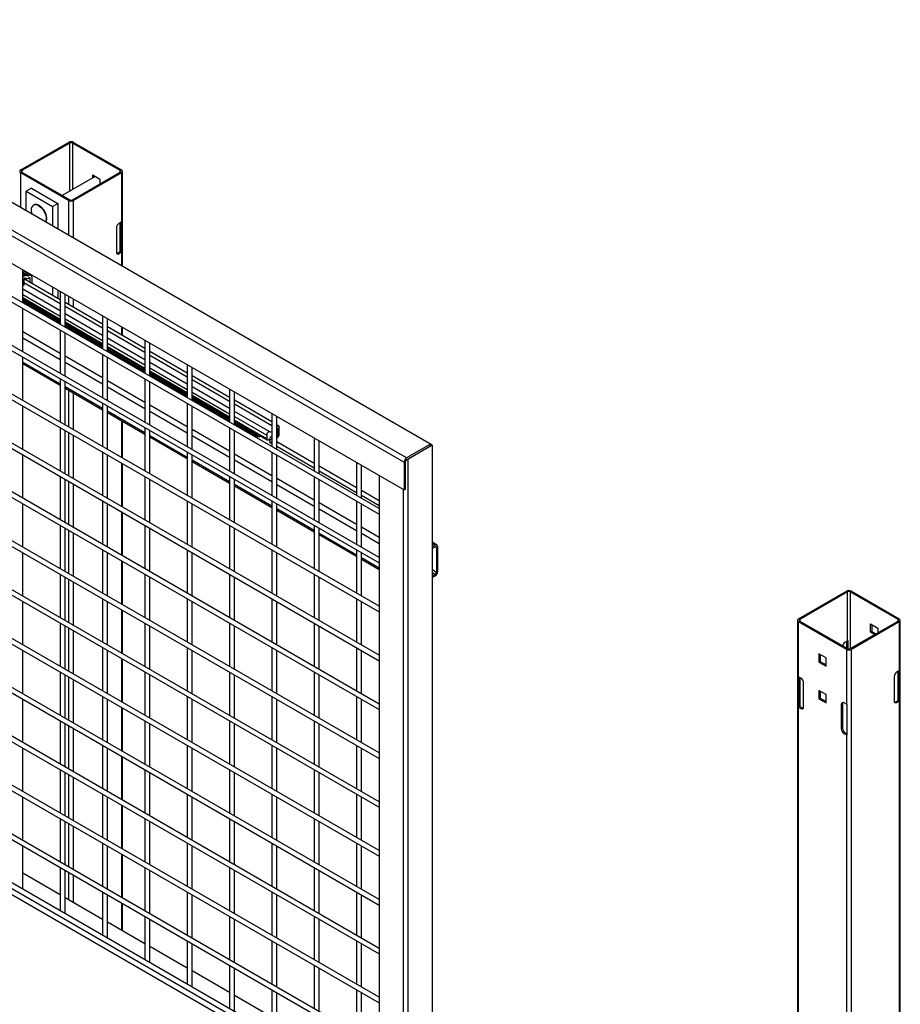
# Model space of a CAD drawing. Header units: inches. Extents: x 0.1 to 10.7, y 0.1 to 8.
# Tile 42 of 42: x 9.2 to 10.5, y 6.2 to 7.6. Entities that reach past the tile are written whole.
import ezdxf

# ---------------------------------------------------------------- set-up
doc = ezdxf.new("R2010")
doc.units = ezdxf.units.IN
doc.header["$MEASUREMENT"] = 0

msp = doc.modelspace()

# ---------------------------------------------------------------- linework, layer by layer
for p, q in [((9.79933, 6.96993), (8.7755, 7.56098)), ((9.76589, 6.95063), (8.74206, 7.54168)), ((8.73867, 7.5358), (9.7625, 6.94475)), ((8.73867, 7.49719), (9.7625, 6.90614)), ((9.72779, 6.88018), (8.77974, 7.42748)), ((8.77974, 7.41979), (9.72779, 6.87249)), ((9.22875, 7.35174), (9.29534, 7.39018)), ((9.29705, 7.38919), (9.23046, 7.35075)), ((9.29705, 7.32223), (9.29705, 7.38919)), ((9.36729, 7.35075), (9.3007, 7.38919)), ((9.3007, 7.38919), (9.3007, 7.32434)), ((9.30241, 7.39018), (9.369, 7.35174)), ((9.72779, 6.81214), (8.77974, 7.35944)), ((8.77974, 7.35174), (9.72779, 6.80444)), ((9.23046, 7.35075), (9.23046, 7.34864)), ((9.36729, 7.34864), (9.36729, 7.35075)), ((9.37046, 7.21751), (9.37046, 7.3497)), ((9.29534, 7.30922), (9.22875, 7.34766)), ((9.22875, 7.29932), (9.22875, 7.34766)), ((9.23046, 7.34864), (9.29705, 7.3102)), ((9.33241, 7.34264), (9.28663, 7.31622)), ((9.3007, 7.3102), (9.36729, 7.34864)), ((9.369, 7.34766), (9.30241, 7.30922)), ((9.32893, 7.34472), (9.33906, 7.33887)), ((9.32893, 7.34064), (9.32893, 7.34472)), ((9.33064, 7.34373), (9.33064, 7.34162)), ((9.33906, 7.33887), (9.33906, 7.33235)), ((9.369, 7.34766), (9.369, 7.27961)), ((9.24363, 7.32631), (9.23627, 7.32206)), ((9.23627, 7.29498), (9.23627, 7.32206)), ((9.23627, 7.32206), (9.2731, 7.3008)), ((9.24363, 7.32631), (9.28046, 7.30505)), ((9.29534, 7.30922), (9.29534, 7.26088)), ((9.30241, 7.2568), (9.30241, 7.30922)), ((9.2731, 7.3008), (9.28046, 7.30505)), ((9.2731, 7.3008), (9.2731, 7.27372)), ((9.28046, 7.30505), (9.28046, 7.26947)), ((9.72779, 6.74409), (8.77974, 7.29139)), ((8.77974, 7.2837), (9.72779, 6.7364)), ((9.36193, 7.27111), (9.36193, 7.23742)), ((9.369, 7.27961), (9.36576, 7.27774)), ((9.36729, 7.23807), (9.36729, 7.27863)), ((9.36778, 7.27891), (9.36778, 7.23847)), ((9.36954, 7.27998), (9.36954, 7.23745)), ((9.36405, 7.2362), (9.36729, 7.23807)), ((9.36576, 7.23521), (9.36405, 7.2362)), ((9.36576, 7.23521), (9.369, 7.23708)), ((9.36954, 7.23745), (9.36778, 7.23847)), ((9.369, 7.23708), (9.369, 7.21836)), ((9.72779, 6.67605), (8.77974, 7.22335)), ((8.77974, 7.21565), (9.72779, 6.66835)), ((9.23157, 7.16665), (9.23157, 7.21264)), ((9.24324, 7.20485), (9.23157, 7.21159)), ((9.23157, 7.2094), (9.24, 7.20453)), ((9.23768, 7.2042), (9.23157, 7.20773)), ((9.23157, 7.20702), (9.23547, 7.20476)), ((9.23318, 7.19985), (9.23318, 7.19118)), ((9.28383, 7.17096), (9.23323, 7.20017)), ((9.23501, 7.20113), (9.2365, 7.20027)), ((9.23626, 7.20046), (9.23515, 7.2011)), ((9.23627, 7.20888), (9.23627, 7.20993)), ((9.24, 7.20453), (9.23844, 7.20363)), ((9.23844, 7.20047), (9.24, 7.20137)), ((9.24184, 7.2003), (9.24, 7.20137)), ((9.24184, 7.1952), (9.24184, 7.2003)), ((9.24458, 7.19362), (9.24458, 7.20189)), ((9.23318, 7.19118), (9.23157, 7.19025)), ((9.28383, 7.15544), (9.23157, 7.18561)), ((9.23318, 7.19505), (9.28383, 7.16581)), ((9.2731, 7.18867), (9.2731, 7.17716)), ((9.23157, 7.1784), (9.28383, 7.14823)), ((9.28383, 7.14341), (9.23157, 7.17357)), ((9.23157, 7.17234), (9.28383, 7.14217)), ((9.28046, 7.18442), (9.28046, 7.1729)), ((9.28383, 7.18248), (9.28383, 7.13648)), ((9.29049, 7.13263), (9.29049, 7.17863)), ((9.29534, 7.17583), (9.29534, 7.16432)), ((9.30241, 7.16023), (9.30241, 7.17175)), ((9.23157, 7.17034), (9.28383, 7.14017)), ((9.28383, 7.13905), (9.23157, 7.16922)), ((9.23157, 7.16879), (9.28383, 7.13863)), ((9.23157, 7.0986), (9.23157, 7.15895)), ((9.34275, 7.13694), (9.29049, 7.16711)), ((9.29049, 7.16196), (9.34275, 7.13179)), ((9.72779, 6.608), (8.77974, 7.1553)), ((8.77974, 7.14761), (9.72779, 6.60031)), ((9.34275, 7.12143), (9.29049, 7.15159)), ((9.29049, 7.14438), (9.34275, 7.11421)), ((9.34275, 7.14846), (9.34275, 7.10246)), ((9.34942, 7.09861), (9.34942, 7.14461)), ((9.34275, 7.10939), (9.29049, 7.13956)), ((9.29049, 7.13832), (9.34275, 7.10815)), ((9.29049, 7.13632), (9.34275, 7.10615)), ((9.34275, 7.10503), (9.29049, 7.1352)), ((9.29049, 7.13478), (9.34275, 7.10461)), ((9.40168, 7.10293), (9.34942, 7.1331)), ((9.369, 7.13331), (9.369, 7.12179)), ((9.37046, 7.12095), (9.37046, 7.13246)), ((9.28383, 7.09611), (9.23157, 7.12627)), ((9.23157, 7.11794), (9.28383, 7.08777)), ((9.28383, 7.12878), (9.28383, 7.06843)), ((9.29049, 7.06459), (9.29049, 7.12493)), ((9.34942, 7.12795), (9.40168, 7.09778)), ((9.40168, 7.08741), (9.34942, 7.11758)), ((9.34942, 7.11037), (9.40168, 7.0802)), ((9.40168, 7.07537), (9.34942, 7.10554)), ((9.34942, 7.1043), (9.40168, 7.07413)), ((9.40168, 7.11444), (9.40168, 7.06845)), ((9.40835, 7.0646), (9.40835, 7.11059)), ((9.23157, 7.03056), (9.23157, 7.09091)), ((9.34275, 7.06209), (9.29049, 7.09226)), ((9.34275, 7.09477), (9.34275, 7.03442)), ((9.34942, 7.10231), (9.40168, 7.07214)), ((9.40168, 7.07101), (9.34942, 7.10118)), ((9.34942, 7.10076), (9.40168, 7.07059)), ((9.34942, 7.03057), (9.34942, 7.09092)), ((9.4606, 7.06891), (9.40835, 7.09908)), ((9.40835, 7.09393), (9.4606, 7.06376)), ((9.72779, 6.53996), (8.77974, 7.08726)), ((8.77974, 7.07956), (9.72779, 6.53226)), ((9.28383, 7.05358), (9.23157, 7.08375)), ((9.23157, 7.08202), (9.28383, 7.05185)), ((9.29049, 7.08392), (9.34275, 7.05375)), ((9.4606, 7.05339), (9.40835, 7.08356)), ((9.40835, 7.07635), (9.4606, 7.04618)), ((9.4606, 7.08042), (9.4606, 7.03443)), ((9.46727, 7.03058), (9.46727, 7.07658)), ((9.4606, 7.04135), (9.40835, 7.07152)), ((9.40835, 7.07028), (9.4606, 7.04012)), ((9.40835, 7.06829), (9.4606, 7.03812)), ((9.4606, 7.037), (9.40835, 7.06717)), ((9.40835, 7.06674), (9.4606, 7.03657)), ((9.51953, 7.03489), (9.46727, 7.06506)), ((9.28383, 7.06074), (9.28383, 7.00039)), ((9.29049, 6.99654), (9.29049, 7.05689)), ((9.34275, 7.01956), (9.29049, 7.04973)), ((9.29049, 7.048), (9.34275, 7.01783)), ((9.40168, 7.02807), (9.34942, 7.05824)), ((9.34942, 7.04991), (9.40168, 7.01974)), ((9.40168, 7.06075), (9.40168, 7.0004)), ((9.40835, 6.99655), (9.40835, 7.0569)), ((9.46727, 7.05991), (9.51953, 7.02974)), ((9.51953, 7.01937), (9.46727, 7.04954)), ((9.29534, 7.04521), (9.29534, 6.99374)), ((9.30241, 6.98966), (9.30241, 7.04112)), ((9.46727, 7.04233), (9.51953, 7.01216)), ((9.51953, 7.00734), (9.46727, 7.03751)), ((9.46727, 7.03627), (9.51953, 7.0061)), ((9.46727, 7.03427), (9.51953, 7.0041)), ((9.51953, 7.04641), (9.51953, 7.00041)), ((9.5262, 6.99656), (9.5262, 7.04256)), ((9.23157, 6.96251), (9.23157, 7.02286)), ((9.34275, 7.02672), (9.34275, 6.96637)), ((9.34942, 6.96252), (9.34942, 7.02287)), ((9.4606, 6.99405), (9.40835, 7.02422)), ((9.4606, 7.02673), (9.4606, 6.96638)), ((9.51953, 7.00298), (9.46727, 7.03315)), ((9.46727, 7.03273), (9.51953, 7.00256)), ((9.46727, 6.96254), (9.46727, 7.02288)), ((9.57846, 7.00088), (9.5262, 7.03105)), ((9.5262, 7.02589), (9.57846, 6.99573)), ((9.72779, 6.47191), (8.77974, 7.01921)), ((8.77974, 7.01152), (9.72779, 6.46422)), ((9.40168, 6.98554), (9.34942, 7.01571)), ((9.34942, 7.01399), (9.40168, 6.98382)), ((9.40835, 7.01589), (9.4606, 6.98572)), ((9.57543, 6.98711), (9.5262, 7.01553)), ((9.5262, 7.00831), (9.57116, 6.98236)), ((9.57846, 7.01239), (9.57846, 6.96639)), ((9.58512, 6.96255), (9.58512, 7.00854)), ((9.28383, 6.99269), (9.28383, 6.93234)), ((9.369, 7.00268), (9.369, 6.95122)), ((9.37046, 6.95038), (9.37046, 7.00184)), ((9.40168, 6.9927), (9.40168, 6.93236)), ((9.51953, 6.99271), (9.51953, 6.93237)), ((9.57116, 6.97753), (9.5262, 7.00349)), ((9.5262, 7.00225), (9.57192, 6.97586)), ((9.5262, 7.00025), (9.55801, 6.98189)), ((9.55801, 6.98077), (9.5262, 6.99913)), ((9.5262, 6.99871), (9.55826, 6.9802)), ((9.58786, 6.99545), (9.58512, 6.99703)), ((9.58869, 6.98389), (9.58869, 6.99361)), ((9.29049, 6.9285), (9.29049, 6.98884)), ((9.29534, 6.98605), (9.29534, 6.9257)), ((9.30241, 6.92162), (9.30241, 6.98196)), ((9.40835, 6.92851), (9.40835, 6.98885)), ((9.4606, 6.95153), (9.40835, 6.9817)), ((9.40835, 6.97997), (9.4606, 6.9498)), ((9.51953, 6.96004), (9.46727, 6.99021)), ((9.46727, 6.98187), (9.51953, 6.9517)), ((9.5262, 6.92852), (9.5262, 6.98887)), ((9.55801, 6.98189), (9.55801, 6.98077)), ((9.55889, 6.98026), (9.5596, 6.98067)), ((9.56158, 6.98), (9.56007, 6.98087)), ((9.5603, 6.98091), (9.56156, 6.98018)), ((9.56108, 6.9806), (9.56057, 6.98089)), ((9.5616, 6.98016), (9.56108, 6.9806)), ((9.56141, 6.98192), (9.56158, 6.97997)), ((9.57116, 6.98236), (9.57116, 6.97753)), ((9.58512, 6.9835), (9.58573, 6.98424)), ((9.58512, 6.98282), (9.58601, 6.98231)), ((9.58599, 6.98227), (9.58512, 6.98167)), ((9.58512, 6.97856), (9.5862, 6.9793)), ((9.58601, 6.99206), (9.58573, 6.99222)), ((9.58601, 6.99206), (9.58601, 6.98229)), ((9.57518, 6.97486), (9.57343, 6.97587)), ((9.57846, 6.9771), (9.57518, 6.97486)), ((9.57518, 6.97486), (9.57543, 6.97198)), ((9.57548, 6.97196), (9.57846, 6.97399)), ((9.57846, 6.97025), (9.57549, 6.97196)), ((9.58512, 6.97342), (9.58869, 6.97136)), ((9.63738, 6.94302), (9.58512, 6.97319)), ((9.63738, 6.93624), (9.58512, 6.96641)), ((9.58869, 6.97136), (9.58849, 6.97124)), ((9.58869, 6.97113), (9.58869, 6.97136)), ((9.63738, 6.97837), (9.63738, 6.93238)), ((9.64405, 6.92853), (9.64405, 6.97452)), ((9.79933, 6.96993), (9.76589, 6.95063)), ((9.76589, 6.94818), (9.79933, 6.96748)), ((9.76801, 6.94941), (9.80145, 6.96871)), ((9.80145, 6.96871), (9.79933, 6.96993)), ((9.79933, 6.96748), (9.79933, 6.96993)), ((9.80145, 6.96871), (9.80145, 4.72747)), ((9.23157, 6.89447), (9.23157, 6.95482)), ((9.34275, 6.95867), (9.34275, 6.89833)), ((9.34942, 6.89448), (9.34942, 6.95483)), ((9.4606, 6.95869), (9.4606, 6.89834)), ((9.46727, 6.89449), (9.46727, 6.95484)), ((9.57846, 6.92602), (9.5262, 6.95619)), ((9.57846, 6.9587), (9.57846, 6.89835)), ((9.58512, 6.8945), (9.58512, 6.95485)), ((9.72779, 6.40387), (8.77974, 6.95117)), ((8.77974, 6.94347), (9.72779, 6.39617)), ((9.369, 6.94352), (9.369, 6.88318)), ((9.37046, 6.88233), (9.37046, 6.94268)), ((9.51953, 6.91751), (9.46727, 6.94768)), ((9.46727, 6.94595), (9.51953, 6.91578)), ((9.5262, 6.94785), (9.57846, 6.91769)), ((9.69631, 6.909), (9.64405, 6.93917)), ((9.69631, 6.94436), (9.69631, 6.89836)), ((9.70297, 6.89451), (9.70297, 6.94051)), ((9.7625, 6.94475), (9.7625, 6.90614)), ((9.76462, 6.90737), (9.76462, 6.94598)), ((9.76801, 4.70817), (9.76801, 6.94941)), ((9.28383, 6.92465), (9.28383, 6.8643)), ((9.40168, 6.92466), (9.40168, 6.86431)), ((9.51953, 6.92467), (9.51953, 6.86432)), ((9.63738, 6.92468), (9.63738, 6.86433)), ((9.69631, 6.90222), (9.64405, 6.93239)), ((9.72779, 6.92618), (9.72779, 4.76755)), ((9.29049, 6.86045), (9.29049, 6.9208)), ((9.29534, 6.918), (9.29534, 6.85765)), ((9.30241, 6.85357), (9.30241, 6.91392)), ((9.40835, 6.86046), (9.40835, 6.92081)), ((9.5262, 6.86047), (9.5262, 6.92082)), ((9.57846, 6.88349), (9.5262, 6.91366)), ((9.5262, 6.91194), (9.57846, 6.88177)), ((9.63738, 6.892), (9.58512, 6.92217)), ((9.58512, 6.91384), (9.63738, 6.88367)), ((9.64405, 6.86048), (9.64405, 6.92083)), ((9.72779, 6.89083), (9.70297, 6.90515)), ((9.72779, 6.88404), (9.70297, 6.89837)), ((9.76123, 6.90688), (9.76123, 4.74825)), ((9.7625, 6.90614), (9.76462, 6.90737)), ((9.72779, 6.33582), (8.77974, 6.88312)), ((9.23157, 6.82642), (9.23157, 6.88677)), ((9.34275, 6.89063), (9.34275, 6.83028)), ((9.34942, 6.82643), (9.34942, 6.88678)), ((9.4606, 6.89064), (9.4606, 6.83029)), ((9.46727, 6.82645), (9.46727, 6.88679)), ((9.57846, 6.89065), (9.57846, 6.8303)), ((9.58512, 6.82646), (9.58512, 6.8868)), ((9.69631, 6.85799), (9.64405, 6.88816)), ((9.69631, 6.89066), (9.69631, 6.83032)), ((9.70297, 6.82647), (9.70297, 6.88681)), ((8.77974, 6.87543), (9.72779, 6.32813)), ((9.369, 6.87548), (9.369, 6.81513)), ((9.37046, 6.81429), (9.37046, 6.87463)), ((9.63738, 6.84948), (9.58512, 6.87964)), ((9.58512, 6.87792), (9.63738, 6.84775)), ((9.64405, 6.87982), (9.69631, 6.84965)), ((9.28383, 6.8566), (9.28383, 6.79625)), ((9.40168, 6.85661), (9.40168, 6.79627)), ((9.51953, 6.85662), (9.51953, 6.79628)), ((9.63738, 6.85664), (9.63738, 6.79629)), ((9.29049, 6.79241), (9.29049, 6.85275)), ((9.29534, 6.84996), (9.29534, 6.78961)), ((9.30241, 6.78553), (9.30241, 6.84587)), ((9.40835, 6.79242), (9.40835, 6.85276)), ((9.5262, 6.79243), (9.5262, 6.85278)), ((9.64405, 6.79244), (9.64405, 6.85279)), ((9.69631, 6.81546), (9.64405, 6.84563)), ((9.64405, 6.8439), (9.69631, 6.81373)), ((9.72779, 6.83981), (9.70297, 6.85414)), ((9.70297, 6.8458), (9.72779, 6.83148)), ((9.80826, 6.82927), (9.80145, 6.8332)), ((9.80145, 6.83148), (9.80571, 6.82902)), ((9.80571, 6.82902), (9.80145, 6.82656)), ((9.72779, 6.26778), (8.77974, 6.81508)), ((9.23157, 6.75838), (9.23157, 6.81873)), ((9.34275, 6.82258), (9.34275, 6.76224)), ((9.34942, 6.75839), (9.34942, 6.81874)), ((9.4606, 6.8226), (9.4606, 6.76225)), ((9.46727, 6.7584), (9.46727, 6.81875)), ((9.57846, 6.82261), (9.57846, 6.76226)), ((9.58512, 6.75841), (9.58512, 6.81876)), ((9.69631, 6.82262), (9.69631, 6.76227)), ((9.70297, 6.75842), (9.70297, 6.81877)), ((9.80145, 6.82443), (9.80571, 6.82689)), ((9.80747, 6.82587), (9.80571, 6.82689)), ((9.80747, 6.82587), (9.80747, 6.79168)), ((9.80931, 6.79274), (9.80931, 6.82693)), ((8.77974, 6.80738), (9.72779, 6.26008)), ((9.369, 6.80743), (9.369, 6.74709)), ((9.37046, 6.74624), (9.37046, 6.80659)), ((9.72779, 6.79728), (9.70297, 6.81161)), ((9.70297, 6.80988), (9.72779, 6.79556)), ((9.28383, 6.78856), (9.28383, 6.72821)), ((9.40168, 6.78857), (9.40168, 6.72822)), ((9.51953, 6.78858), (9.51953, 6.72823)), ((9.63738, 6.78859), (9.63738, 6.72824)), ((9.80145, 6.79516), (9.80747, 6.79168)), ((9.80571, 6.78862), (9.80145, 6.79107)), ((9.80571, 6.78862), (9.80145, 6.78616)), ((9.29049, 6.72436), (9.29049, 6.78471)), ((9.29534, 6.78191), (9.29534, 6.72156)), ((9.30241, 6.71748), (9.30241, 6.77783)), ((9.40835, 6.72437), (9.40835, 6.78472)), ((9.5262, 6.72438), (9.5262, 6.78473)), ((9.64405, 6.72439), (9.64405, 6.78474)), ((9.80145, 6.78403), (9.80571, 6.78649)), ((10.31151, 6.72668), (10.3781, 6.76512)), ((10.37981, 6.76413), (10.31322, 6.72569)), ((10.37981, 6.69608), (10.37981, 6.76413)), ((10.45005, 6.72569), (10.38346, 6.76413)), ((10.38346, 6.76413), (10.38346, 6.68514)), ((10.38517, 6.76512), (10.45175, 6.72668)), ((9.72779, 6.19973), (8.77974, 6.74703)), ((9.23157, 6.69033), (9.23157, 6.75068)), ((9.34275, 6.75454), (9.34275, 6.69419)), ((9.34942, 6.69034), (9.34942, 6.75069)), ((9.4606, 6.75455), (9.4606, 6.6942)), ((9.46727, 6.69035), (9.46727, 6.7507)), ((9.57846, 6.75456), (9.57846, 6.69421)), ((9.58512, 6.69037), (9.58512, 6.75071)), ((9.69631, 6.75457), (9.69631, 6.69423)), ((9.70297, 6.69038), (9.70297, 6.75072)), ((8.77974, 6.73934), (9.72779, 6.19204)), ((9.369, 6.73939), (9.369, 6.67904)), ((9.37046, 6.6782), (9.37046, 6.73854)), ((9.28383, 6.72051), (9.28383, 6.66016)), ((9.40168, 6.72052), (9.40168, 6.66018)), ((9.51953, 6.72053), (9.51953, 6.66019)), ((9.63738, 6.72054), (9.63738, 6.6602)), ((10.31005, 6.72464), (10.31005, 5.62614)), ((10.3781, 6.68416), (10.31151, 6.72259)), ((10.31151, 6.64604), (10.31151, 6.72259)), ((10.31322, 6.72569), (10.31322, 6.72358)), ((10.31322, 6.72358), (10.37981, 6.68514)), ((10.38346, 6.68514), (10.45005, 6.72358)), ((10.45175, 6.72259), (10.38517, 6.68416)), ((10.41169, 6.71966), (10.42182, 6.71381)), ((10.41169, 6.70796), (10.41169, 6.71966)), ((10.4134, 6.71867), (10.4134, 6.70895)), ((10.45005, 6.72358), (10.45005, 6.72569)), ((10.45175, 6.72259), (10.45175, 6.65455)), ((10.45322, 4.30478), (10.45322, 6.72464)), ((9.29049, 6.65632), (9.29049, 6.71666)), ((9.29534, 6.71387), (9.29534, 6.65352)), ((9.30241, 6.64944), (9.30241, 6.70978)), ((9.40835, 6.65633), (9.40835, 6.71667)), ((9.5262, 6.65634), (9.5262, 6.71669)), ((9.64405, 6.65635), (9.64405, 6.7167)), ((10.4134, 6.70895), (10.41169, 6.70796)), ((10.41734, 6.7047), (10.41169, 6.70796)), ((10.4134, 6.70895), (10.41905, 6.70569)), ((10.42182, 6.71381), (10.42182, 6.70728)), ((10.37657, 6.69421), (10.37981, 6.69608)), ((10.37874, 6.68576), (10.37874, 6.69547)), ((10.38049, 6.68486), (10.38049, 6.69637)), ((9.72779, 6.13169), (8.77974, 6.67899)), ((9.23157, 6.62229), (9.23157, 6.68264)), ((9.34275, 6.68649), (9.34275, 6.62615)), ((9.34942, 6.6223), (9.34942, 6.68265)), ((9.4606, 6.68651), (9.4606, 6.62616)), ((9.46727, 6.62231), (9.46727, 6.68266)), ((9.57846, 6.68652), (9.57846, 6.62617)), ((9.58512, 6.62232), (9.58512, 6.68267)), ((9.69631, 6.68653), (9.69631, 6.62618)), ((9.70297, 6.62233), (9.70297, 6.68268)), ((10.34987, 6.67228), (10.33974, 6.67812)), ((10.33974, 6.67812), (10.33974, 6.66643)), ((10.3781, 6.68416), (10.3781, 6.6076)), ((10.38517, 4.2643), (10.38517, 6.68416)), ((8.77974, 6.67129), (9.72779, 6.12399)), ((9.369, 6.67134), (9.369, 6.611)), ((9.37046, 6.61015), (9.37046, 6.6705)), ((10.33974, 6.66643), (10.34145, 6.66741)), ((10.33974, 6.66643), (10.34987, 6.66058)), ((10.34145, 6.67714), (10.34145, 6.66741)), ((10.34145, 6.66741), (10.34987, 6.66255)), ((10.34987, 6.66058), (10.34987, 6.67228)), ((9.28383, 6.65247), (9.28383, 6.59212)), ((9.40168, 6.65248), (9.40168, 6.59213)), ((9.51953, 6.65249), (9.51953, 6.59214)), ((9.63738, 6.6525), (9.63738, 6.59215)), ((10.45175, 6.65455), (10.44851, 6.65268)), ((10.45005, 6.61301), (10.45005, 6.65356)), ((10.45054, 6.65385), (10.45054, 6.6134)), ((10.45229, 6.65492), (10.45229, 6.61239)), ((9.29049, 6.58827), (9.29049, 6.64862)), ((9.29534, 6.64582), (9.29534, 6.58547)), ((9.30241, 6.58139), (9.30241, 6.64174)), ((9.40835, 6.58828), (9.40835, 6.64863)), ((9.5262, 6.58829), (9.5262, 6.64864)), ((9.64405, 6.5883), (9.64405, 6.64865)), ((10.31097, 6.60388), (10.31097, 6.64641)), ((10.31475, 6.64417), (10.31151, 6.64604)), ((10.31273, 6.6049), (10.31273, 6.64534)), ((10.31322, 6.64506), (10.31322, 6.6045)), ((10.31858, 6.60386), (10.31858, 6.63754)), ((10.44468, 6.64604), (10.44468, 6.61236)), ((10.34987, 6.62124), (10.33974, 6.62709)), ((10.33974, 6.62709), (10.33974, 6.61539)), ((10.34145, 6.6261), (10.34145, 6.61638)), ((9.72779, 6.06364), (8.77974, 6.61094)), ((9.23157, 6.55424), (9.23157, 6.61459)), ((9.34275, 6.61845), (9.34275, 6.5581)), ((9.34942, 6.55425), (9.34942, 6.6146)), ((9.4606, 6.61846), (9.4606, 6.55811)), ((9.46727, 6.55426), (9.46727, 6.61461)), ((9.57846, 6.61847), (9.57846, 6.55812)), ((9.58512, 6.55428), (9.58512, 6.61462)), ((9.69631, 6.61848), (9.69631, 6.55814)), ((9.70297, 6.55429), (9.70297, 6.61463)), ((10.33974, 6.61539), (10.34145, 6.61638)), ((10.33974, 6.61539), (10.34987, 6.60955)), ((10.34145, 6.61638), (10.34987, 6.61152)), ((10.34987, 6.60955), (10.34987, 6.62124)), ((10.3781, 6.6076), (10.37486, 6.60948)), ((10.4468, 6.61114), (10.45005, 6.61301)), ((10.44851, 6.61015), (10.4468, 6.61114)), ((10.44851, 6.61015), (10.45175, 6.61202)), ((10.45229, 6.61239), (10.45054, 6.6134)), ((10.45175, 6.61202), (10.45175, 5.63387)), ((8.77762, 6.59592), (9.72779, 6.04739)), ((8.77974, 6.60325), (9.72779, 6.05595)), ((9.369, 6.6033), (9.369, 6.54295)), ((9.37046, 6.54211), (9.37046, 6.60245)), ((10.31097, 6.60388), (10.31273, 6.6049)), ((10.31151, 5.62537), (10.31151, 6.60352)), ((10.31151, 6.60352), (10.31475, 6.60164)), ((10.31322, 6.6045), (10.31646, 6.60263)), ((10.31475, 6.60164), (10.31646, 6.60263)), ((10.37274, 6.60825), (10.37103, 6.60726)), ((10.37103, 6.60726), (10.37103, 6.57358)), ((10.37274, 6.60825), (10.37274, 6.57457)), ((10.37874, 6.60729), (10.37874, 6.56477)), ((9.28383, 6.58442), (9.28383, 6.52407)), ((9.40168, 6.58443), (9.40168, 6.52409)), ((9.51953, 6.58444), (9.51953, 6.5241)), ((9.63738, 6.58445), (9.63738, 6.52411)), ((9.29049, 6.52023), (9.29049, 6.58057)), ((9.29534, 6.57778), (9.29534, 6.51743)), ((9.30241, 6.51335), (9.30241, 6.57369)), ((9.40835, 6.52024), (9.40835, 6.58058)), ((9.5262, 6.52025), (9.5262, 6.5806)), ((9.64405, 6.52026), (9.64405, 6.58061)), ((10.37103, 6.57358), (10.37274, 6.57457)), ((10.37657, 6.56793), (10.37486, 6.56695)), ((10.37657, 6.56793), (10.37874, 6.56668)), ((10.37486, 6.56695), (10.3781, 6.56508)), ((10.3781, 6.56508), (10.3781, 5.58693)), ((9.23157, 6.4862), (9.23157, 6.54654)), ((9.34275, 6.5504), (9.34275, 6.49006)), ((9.34942, 6.48621), (9.34942, 6.54656)), ((9.4606, 6.55042), (9.4606, 6.49007)), ((9.46727, 6.48622), (9.46727, 6.54657)), ((9.57846, 6.55043), (9.57846, 6.49008)), ((9.58512, 6.48623), (9.58512, 6.54658)), ((9.69631, 6.55044), (9.69631, 6.49009)), ((9.70297, 6.48624), (9.70297, 6.54659)), ((9.369, 6.53525), (9.369, 6.47491)), ((9.37046, 6.47406), (9.37046, 6.53441)), ((9.28383, 6.51638), (9.28383, 6.45603)), ((9.40168, 6.51639), (9.40168, 6.45604)), ((9.51953, 6.5164), (9.51953, 6.45605)), ((9.63738, 6.51641), (9.63738, 6.45606)), ((9.29049, 6.45218), (9.29049, 6.51253)), ((9.29534, 6.50973), (9.29534, 6.44938)), ((9.30241, 6.4453), (9.30241, 6.50565)), ((9.40835, 6.45219), (9.40835, 6.51254)), ((9.5262, 6.4522), (9.5262, 6.51255)), ((9.64405, 6.45221), (9.64405, 6.51256)), ((9.23157, 6.41815), (9.23157, 6.4785)), ((9.34275, 6.48236), (9.34275, 6.42201)), ((9.34942, 6.41816), (9.34942, 6.47851)), ((9.4606, 6.48237), (9.4606, 6.42202)), ((9.46727, 6.41817), (9.46727, 6.47852)), ((9.57846, 6.48238), (9.57846, 6.42203)), ((9.58512, 6.41819), (9.58512, 6.47853)), ((9.69631, 6.48239), (9.69631, 6.42205)), ((9.70297, 6.4182), (9.70297, 6.47854)), ((9.369, 6.46721), (9.369, 6.40686)), ((9.37046, 6.40602), (9.37046, 6.46636)), ((9.28383, 6.44833), (9.28383, 6.38798)), ((9.29049, 6.38414), (9.29049, 6.44448)), ((9.40168, 6.44834), (9.40168, 6.388)), ((9.40835, 6.38415), (9.40835, 6.44449)), ((9.51953, 6.44835), (9.51953, 6.38801)), ((9.5262, 6.38416), (9.5262, 6.4445)), ((9.63738, 6.44836), (9.63738, 6.38802)), ((9.64405, 6.38417), (9.64405, 6.44452)), ((9.29534, 6.44169), (9.29534, 6.38134)), ((9.30241, 6.37726), (9.30241, 6.4376)), ((9.23157, 6.3509), (9.23157, 6.41045)), ((9.34275, 6.41431), (9.34275, 6.35397)), ((9.34942, 6.35012), (9.34942, 6.41047)), ((9.4606, 6.41433), (9.4606, 6.35398)), ((9.46727, 6.35013), (9.46727, 6.41048)), ((9.57846, 6.41434), (9.57846, 6.35399)), ((9.58512, 6.35014), (9.58512, 6.41049)), ((9.69631, 6.41435), (9.69631, 6.354)), ((9.70297, 6.35015), (9.70297, 6.4105)), ((9.369, 6.39916), (9.369, 6.33882)), ((9.37046, 6.33797), (9.37046, 6.39832)), ((9.28383, 6.38029), (9.28383, 6.31994)), ((9.29049, 6.31689), (9.29049, 6.37644)), ((9.40168, 6.3803), (9.40168, 6.31995)), ((9.40835, 6.3161), (9.40835, 6.37645)), ((9.51953, 6.38031), (9.51953, 6.31996)), ((9.5262, 6.31611), (9.5262, 6.37646)), ((9.63738, 6.38032), (9.63738, 6.31997)), ((9.64405, 6.31612), (9.64405, 6.37647)), ((9.28383, 6.34221), (9.23157, 6.37238)), ((9.29534, 6.37364), (9.29534, 6.33557)), ((9.30241, 6.33149), (9.30241, 6.36956)), ((9.23136, 6.35023), (9.23157, 6.3509)), ((9.34275, 6.3082), (9.29049, 6.33837)), ((9.34275, 6.34627), (9.34275, 6.28592)), ((9.34942, 6.28287), (9.34942, 6.34242)), ((9.4606, 6.34628), (9.4606, 6.28593)), ((9.46727, 6.28208), (9.46727, 6.34243)), ((9.57846, 6.34629), (9.57846, 6.28594)), ((9.58512, 6.2821), (9.58512, 6.34244)), ((9.69631, 6.3463), (9.69631, 6.28596)), ((9.70297, 6.28211), (9.70297, 6.34245)), ((9.369, 6.33112), (9.369, 6.29305)), ((9.37046, 6.2922), (9.37046, 6.33027)), ((9.29028, 6.31621), (9.29049, 6.31689)), ((9.40168, 6.31225), (9.40168, 6.25191)), ((9.40835, 6.24885), (9.40835, 6.3084)), ((9.51953, 6.31226), (9.51953, 6.25192)), ((9.5262, 6.24807), (9.5262, 6.30841)), ((9.63738, 6.31227), (9.63738, 6.25193)), ((9.64405, 6.24808), (9.64405, 6.30843)), ((9.40168, 6.27418), (9.34942, 6.30435)), ((9.34921, 6.2822), (9.34942, 6.28287)), ((9.4606, 6.24016), (9.40835, 6.27033)), ((9.4606, 6.27824), (9.4606, 6.21789)), ((9.46727, 6.21484), (9.46727, 6.27439)), ((9.57846, 6.27825), (9.57846, 6.2179)), ((9.58512, 6.21405), (9.58512, 6.2744)), ((9.69631, 6.27826), (9.69631, 6.21791)), ((9.70297, 6.21406), (9.70297, 6.27441)), ((9.40813, 6.24818), (9.40835, 6.24885)), ((9.51953, 6.24422), (9.51953, 6.18387)), ((9.5262, 6.18082), (9.5262, 6.24037)), ((9.63738, 6.24423), (9.63738, 6.18388)), ((9.64405, 6.18003), (9.64405, 6.24038)), ((9.51953, 6.20615), (9.46727, 6.23632)), ((9.46706, 6.21416), (9.46727, 6.21484)), ((9.57846, 6.17213), (9.5262, 6.2023)), ((9.57846, 6.2102), (9.57846, 6.14985)), ((9.58512, 6.1468), (9.58512, 6.20635)), ((9.69631, 6.21021), (9.69631, 6.14987)), ((9.70297, 6.14602), (9.70297, 6.20636))]:
    msp.add_line(p, q)
at = {"flags": 128}
for points in [[(9.2538, 7.30171), (9.2559, 7.30025), (9.25791, 7.29835), (9.25976, 7.2961), (9.26136, 7.29359), (9.26265, 7.29091), (9.26358, 7.28819), (9.26411, 7.28552), (9.26422, 7.28302), (9.2639, 7.2808), (9.26337, 7.27933)], [(9.58512, 6.99473), (9.58593, 6.9953), (9.58679, 6.99561), (9.58756, 6.99558), (9.58817, 6.9952), (9.58856, 6.99453), (9.58869, 6.99361)], [(9.57543, 6.98711), (9.57481, 6.9872), (9.5741, 6.98702), (9.57337, 6.98659), (9.57266, 6.98594), (9.57205, 6.98513), (9.57157, 6.98421), (9.57126, 6.98326), (9.57116, 6.98236)], [(9.58512, 6.9909), (9.58522, 6.99108), (9.58572, 6.99201)], [(9.58573, 6.98424), (9.5853, 6.98479), (9.58512, 6.98497)], [(9.57116, 6.97753), (9.57127, 6.97672), (9.57161, 6.97611), (9.57213, 6.97576), (9.57279, 6.9757), (9.57354, 6.97593), (9.57431, 6.97643), (9.57503, 6.97716), (9.57563, 6.97806)]]:
    msp.add_lwpolyline(points, dxfattribs=at)
for centre, radius, start, end in [((9.29888, 7.38335), 0.00769, 62.60967, 117.39033), ((9.29888, 7.38567), 0.00397, 62.60967, 117.39033), ((9.22953, 7.3497), 0.00218, 110.78342, 249.21658), ((9.23086, 7.3497), 0.00113, 110.78342, 249.21658), ((9.36689, 7.3497), 0.00113, 290.78342, 69.21658), ((9.36822, 7.3497), 0.00218, 290.78342, 69.21658), ((9.29888, 7.31604), 0.00769, 242.60967, 297.39033), ((9.29888, 7.31373), 0.00397, 242.60967, 297.39033), ((9.25044, 7.2965), 0.00715, 121.85143, 188.18253), ((9.24944, 7.29561), 0.0075, 54.45567, 111.7176), ((9.37024, 7.27073), 0.00832, 122.60548, 177.39452), ((9.36694, 7.2832), 0.00413, 299.80108, 308.86945), ((9.36426, 7.23705), 0.00237, 170.78596, 309.20329), ((9.36224, 7.23905), 0.00337, 271.51091, 302.33246), ((9.36638, 7.2397), 0.00187, 299.15982, 318.62159), ((9.36694, 7.24067), 0.00413, 299.80108, 308.86945), ((9.23631, 7.19955), 0.00528, 99.11721, 153.82355), ((9.23459, 7.19986), 0.00141, 104.01502, 180.4674), ((9.23431, 7.19837), 0.00286, 47.02472, 91.24351), ((9.23556, 7.20054), 0.00422, 47.02472, 91.24351), ((9.23734, 7.20189), 0.0018, 232.82321, 307.59707), ((9.24179, 7.20234), 0.00283, 350.78596, 129.20329), ((9.24072, 7.20049), 0.00114, 350.78596, 129.20329), ((9.55854, 6.98068), 0.000546, 170.78596, 309.20328), ((9.55993, 6.9818), 0.00193, 124.13363, 177.30491), ((9.5603, 6.97979), 0.00112, 45.893, 128.57115), ((9.57668, 6.99083), 0.00393, 251.45571, 296.84764), ((9.58488, 6.97306), 0.01052, 127.67495, 151.60929), ((9.58586, 6.99202), 0.000149, 13.70701, 185.70047), ((9.58267, 6.98418), 0.00602, 305.89064, 357.18919), ((9.76987, 6.94442), 0.00738, 122.60548, 177.39452), ((9.76738, 6.94585), 0.00277, 122.60548, 177.39452), ((9.80711, 6.82729), 0.00223, 350.78596, 129.20329), ((9.8064, 6.82605), 0.00109, 350.78596, 129.20329), ((9.80148, 6.7931), 0.00784, 302.60548, 357.39452), ((9.80364, 6.79185), 0.00384, 302.60548, 357.39452), ((10.38163, 6.75829), 0.00769, 62.60967, 117.39033), ((10.38163, 6.7606), 0.00397, 62.60967, 117.39033), ((10.31229, 6.72464), 0.00218, 110.78342, 249.21658), ((10.31362, 6.72464), 0.00113, 110.78342, 249.21658), ((10.44965, 6.72464), 0.00113, 290.78342, 69.21658), ((10.45098, 6.72464), 0.00218, 290.78342, 69.21658), ((10.3811, 6.68715), 0.0084, 122.68754, 166.49256), ((10.3813, 6.69344), 0.00303, 105.41444, 119.4817), ((10.38163, 6.69098), 0.00769, 242.60967, 297.39033), ((10.38163, 6.68867), 0.00397, 242.60967, 297.39033), ((10.453, 6.64567), 0.00832, 122.60548, 177.39452), ((10.4497, 6.65814), 0.00413, 299.80108, 308.86945), ((10.31357, 6.64963), 0.00413, 231.13055, 240.19892), ((10.31027, 6.63716), 0.00832, 2.60548, 57.39452), ((10.37336, 6.60764), 0.00237, 50.79671, 189.21404), ((10.37611, 6.60839), 0.00337, 151.50744, 182.33558), ((10.44702, 6.61198), 0.00237, 170.78596, 309.20329), ((10.445, 6.61399), 0.00337, 271.51091, 302.33246), ((10.44914, 6.61464), 0.00187, 299.15982, 318.62159), ((10.4497, 6.61561), 0.00413, 299.80108, 308.86945), ((10.31357, 6.6071), 0.00413, 231.13055, 240.19892), ((10.31413, 6.60613), 0.00187, 221.37841, 240.84018), ((10.31625, 6.60348), 0.00237, 230.79671, 9.21404), ((10.31827, 6.60548), 0.00337, 237.66754, 268.48909), ((10.38074, 6.61221), 0.00531, 240.15548, 247.82929), ((10.37934, 6.57396), 0.00832, 182.60548, 237.39452), ((10.38105, 6.57495), 0.00832, 182.60548, 237.39452), ((10.38074, 6.56968), 0.00531, 240.15548, 247.82929)]:
    msp.add_arc(centre, radius, start, end)
for points, knots in [([(9.24342, 7.29544), (9.24341, 7.295), (9.24339, 7.29346), (9.24362, 7.29177), (9.24401, 7.29061), (9.24405, 7.29049)], [0, 0, 0, 0, 0.264127, 0.92439351, 1, 1, 1, 1]), ([(9.25465, 7.30204), (9.25453, 7.30212), (9.25391, 7.30252), (9.25275, 7.30302), (9.25121, 7.30349), (9.24968, 7.30365), (9.2482, 7.30352), (9.24733, 7.30313), (9.24689, 7.30294)], [0, 0, 0, 0, 0.04318449, 0.22781556, 0.41559604, 0.60721059, 0.80503991, 1, 1, 1, 1]), ([(9.26192, 7.29434), (9.26142, 7.29515), (9.26072, 7.29628), (9.25954, 7.29779), (9.25849, 7.29899), (9.25718, 7.30024), (9.25589, 7.30129), (9.25503, 7.30181), (9.25465, 7.30204)], [0, 0, 0, 0, 0.249339, 0.3496208, 0.5144879, 0.6828561, 0.8607745, 1, 1, 1, 1]), ([(9.26379, 7.27909), (9.26381, 7.27912), (9.26416, 7.27958), (9.26455, 7.28074), (9.26494, 7.28252), (9.26501, 7.28445), (9.26482, 7.28649), (9.2644, 7.28846), (9.26384, 7.29023), (9.26309, 7.29216), (9.26238, 7.29348), (9.26192, 7.29434)], [0, 0, 0, 0, 0.0084292, 0.1431463, 0.2747964, 0.4029164, 0.5261985, 0.6579073, 0.7554519, 0.8418024, 1, 1, 1, 1])]:
    msp.add_open_spline(points, degree=3, knots=knots)

doc.saveas('drawing.dxf')
